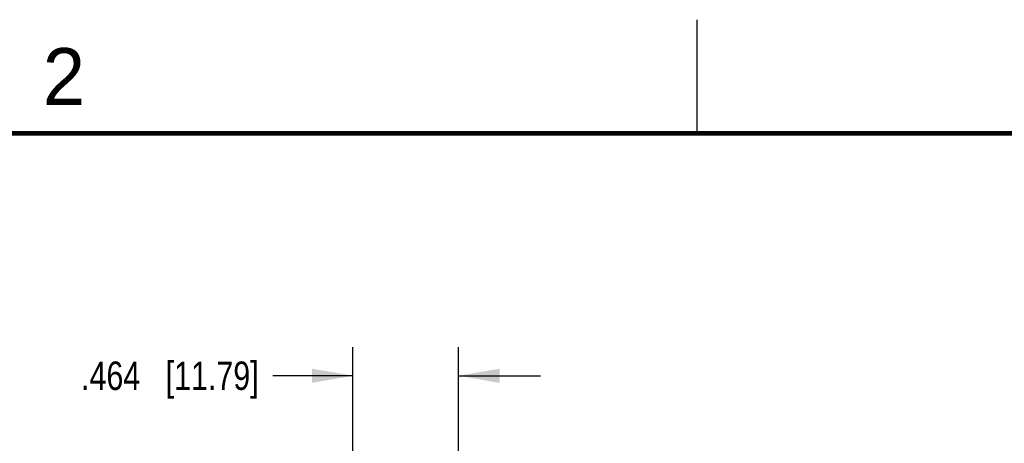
# Model space of a CAD drawing. Header units: inches. Extents: x 0 to 22, y 0 to 17.
# Tile 31 of 32: x 13.5 to 17.9, y 15.1 to 17. Entities that reach past the tile are written whole.
import ezdxf

# ---------------------------------------------------------------- set-up
doc = ezdxf.new("R2010")
doc.units = ezdxf.units.IN
doc.header["$LTSCALE"] = 1.21
doc.header["$MEASUREMENT"] = 0
doc.layers.get('0').update_dxf_attribs({"linetype": 'CONTINUOUS'})
doc.layers.add('DIMENSIONS', color=7, linetype='CONTINUOUS')
doc.styles.get("Standard").update_dxf_attribs({"font": 'txt', "width": 0.8})
doc.styles.add('TEXTSTYLE_2', font='txt')
doc.dimstyles.new('DIMSTYLE_2', dxfattribs={"dimtxt": 0.125, "dimasz": 0.18, "dimexe": 0.125, "dimexo": 0.0625, "dimgap": 0.0625, "dimtad": 0, "dimtih": 1, "dimtoh": 1, "dimdec": 3, "dimzin": 4, "dimdsep": 46, "dimtxsty": 'STANDARD', "dimblk": '_FILLED', "dimblk1": '_FILLED', "dimblk2": '_FILLED', "dimcen": 0.09, "dimadec": 0, "dimazin": 0, "dimtp": 0.001, "dimtm": 0.001, "dimtfac": 1, "dimtdec": 3, "dimtofl": 0, "dimtmove": 0, "dimatfit": 3, "dimldrblk": '_FILLED', "dimfxl": 1, "dimtolj": 1, "dimtzin": 4, "dimarcsym": 0})

# ---------------------------------------------------------------- blocks, each defined once
blk = doc.blocks.new('_FILLED')
at = {"color": 0, "linetype": 'ByBlock'}
blk.add_solid([(0, 0), (-1, 0.1736), (-1, -0.1736)], dxfattribs=at)
blk = doc.blocks.new('*D9')
at = {"layer": 'DIMENSIONS', "color": 2, "linetype": 'Continuous'}
for p, q in [((14.988, 14.5329), (14.988, 15.5595)), ((15.452, 14.732), (15.452, 15.5595)), ((14.988, 15.4345), (14.6363, 15.4345)), ((15.452, 15.4345), (15.812, 15.4345))]:
    blk.add_line(p, q, dxfattribs=at)
at = {"layer": 'DIMENSIONS', "color": 2, "linetype": 'Continuous', "xscale": 0.18, "yscale": 0.18, "zscale": 0.18}
blk.add_blockref('_FILLED', (14.988, 15.4345), dxfattribs=at)
at = {"layer": 'DIMENSIONS', "color": 2, "linetype": 'Continuous', "xscale": 0.18, "yscale": 0.18, "zscale": 0.18, "rotation": 180}
blk.add_blockref('_FILLED', (15.452, 15.4345), dxfattribs=at)
at = {"layer": 'DIMENSIONS', "color": 2, "linetype": 'Continuous', "insert": (14.5738, 15.497), "char_height": 0.125, "width": 1.225, "attachment_point": 3, "line_spacing_factor": 0.9}
blk.add_mtext('.464{\\Ftxt.shx;\\W1.000000;\\H0.125000; }[11.79]', dxfattribs=at)

msp = doc.modelspace()

# ---------------------------------------------------------------- linework, layer by layer
at = {"color": 2, "linetype": 'Continuous'}
msp.add_line((16.5, 16.5), (16.5, 17), dxfattribs=at)
at = {"color": 7, "linetype": 'Continuous', "const_width": 0.02}
msp.add_lwpolyline([(21.5, 16.5), (0.5, 16.5)], dxfattribs=at)

# ---------------------------------------------------------------- texts
at = {"color": 2, "linetype": 'Continuous', "insert": (13.625, 16.875), "char_height": 0.25, "width": 0.25, "attachment_point": 1, "line_spacing_factor": 0.9, "style": 'TEXTSTYLE_2'}
msp.add_mtext('2', dxfattribs=at)

# ---------------------------------------------------------------- dimensions: what is measured, and where the dimension line sits
at = {"layer": 'DIMENSIONS', "color": 2, "linetype": 'Continuous'}
dim = msp.add_linear_dim(base=(15.452, 15.4345), p1=(14.988, 14.4704), p2=(15.452, 14.6695), dimstyle='DIMSTYLE_2', dxfattribs=at)
dim.commit()
dim.dimension.update_dxf_attribs({"geometry": '*D9', "text_midpoint": (13.9613, 15.4345), "dimtype": 160})

doc.saveas('drawing.dxf')
